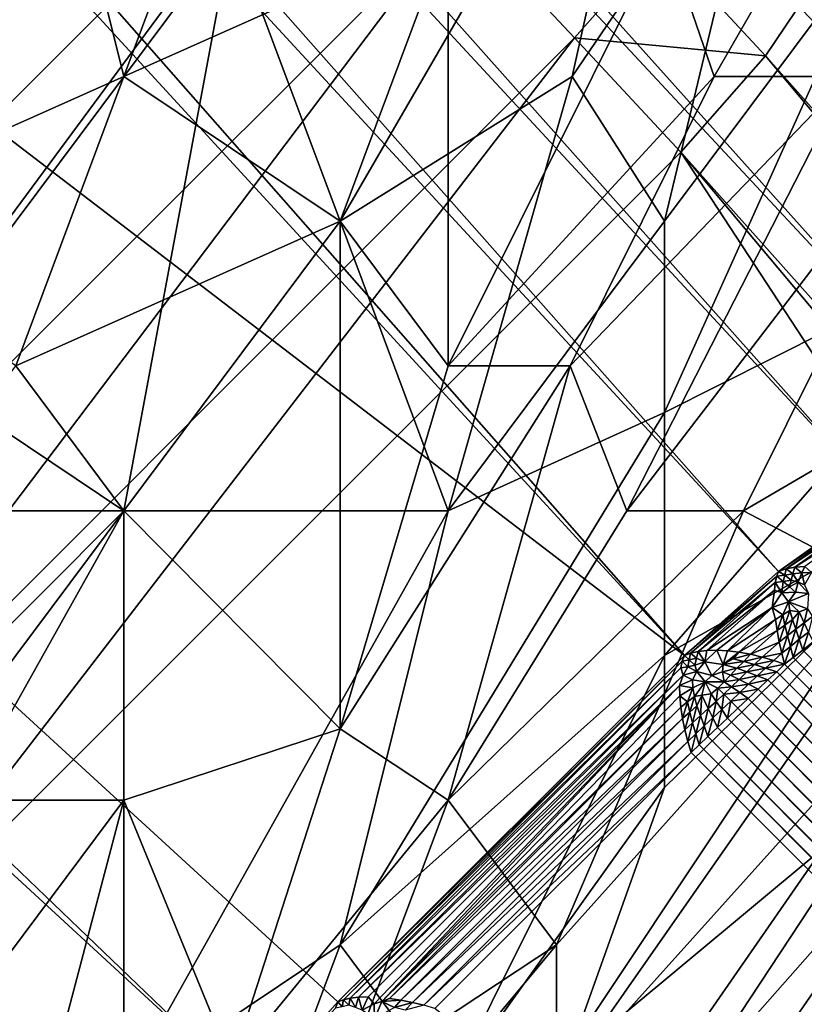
# Model space of a CAD drawing. Extents: x -0.3 to 0.3, y -0.266 to 0.266.
# Tile 241 of 256: x 0.196 to 0.205, y -0.226 to -0.214. Entities that reach past the tile are written whole.
import ezdxf

# ---------------------------------------------------------------- set-up
doc = ezdxf.new("R2010")
doc.units = 0

msp = doc.modelspace()

# ---------------------------------------------------------------- linework, layer by layer
for points in [[(0.213502, -0.217877, 0.004695), (0.166832, -0.168226, 0.503501), (0.168214, -0.168066, 0.504099)], [(0.214927, -0.218055, 0.006), (0.168214, -0.168066, 0.504099), (0.16957, -0.168016, 0.504735)], [(0.213502, -0.217877, 0.004695), (0.168214, -0.168066, 0.504099), (0.214927, -0.218055, 0.006)], [(0.214927, -0.218055, 0.006), (0.16957, -0.168016, 0.504735), (0.216289, -0.21842, 0.007408)], [(0.216289, -0.21842, 0.007408), (0.16957, -0.168016, 0.504735), (0.17089, -0.168103, 0.505409)], [(0.216289, -0.21842, 0.007408), (0.17089, -0.168103, 0.505409), (0.217565, -0.218967, 0.008894)], [(0.217565, -0.218967, 0.008894), (0.17089, -0.168103, 0.505409), (0.172145, -0.168362, 0.50612)], [(0.21204, -0.217891, 0.003515), (0.165454, -0.168477, 0.502951), (0.166832, -0.168226, 0.503501)], [(0.21204, -0.217891, 0.003515), (0.166832, -0.168226, 0.503501), (0.213502, -0.217877, 0.004695)], [(0.217565, -0.218967, 0.008894), (0.172145, -0.168362, 0.50612), (0.218735, -0.219687, 0.010433)], [(0.218735, -0.219687, 0.010433), (0.172145, -0.168362, 0.50612), (0.173286, -0.168987, 0.506917)], [(0.210565, -0.218096, 0.00248), (0.164143, -0.168818, 0.502475), (0.165454, -0.168477, 0.502951)], [(0.210565, -0.218096, 0.00248), (0.165454, -0.168477, 0.502951), (0.21204, -0.217891, 0.003515)], [(0.209523, -0.218315, 0.002352), (0.162965, -0.169318, 0.50212), (0.164143, -0.168818, 0.502475)], [(0.209523, -0.218315, 0.002352), (0.164143, -0.168818, 0.502475), (0.210565, -0.218096, 0.00248)], [(0.218735, -0.219687, 0.010433), (0.173286, -0.168987, 0.506917), (0.219776, -0.220568, 0.012)], [(0.203817, -0.198654, 0.575792), (0.219776, -0.220568, 0.012), (0.173286, -0.168987, 0.506917)], [(0.207522, -0.21902, 0.001701), (0.161897, -0.170006, 0.501883), (0.162965, -0.169318, 0.50212)], [(0.207522, -0.21902, 0.001701), (0.162965, -0.169318, 0.50212), (0.209523, -0.218315, 0.002352)], [(0.206183, -0.219763, 0.00119), (0.160848, -0.170803, 0.501717), (0.161897, -0.170006, 0.501883)], [(0.206183, -0.219763, 0.00119), (0.161897, -0.170006, 0.501883), (0.207522, -0.21902, 0.001701)], [(0.204934, -0.220653, 0.000882), (0.159804, -0.171691, 0.501618), (0.160848, -0.170803, 0.501717)], [(0.204934, -0.220653, 0.000882), (0.160848, -0.170803, 0.501717), (0.206183, -0.219763, 0.00119)], [(0.203784, -0.22168, 0.000778), (0.158778, -0.172636, 0.501583), (0.159804, -0.171691, 0.501618)], [(0.203784, -0.22168, 0.000778), (0.159804, -0.171691, 0.501618), (0.204934, -0.220653, 0.000882)], [(0.203784, -0.22168, 0.000778), (0.150155, -0.180622, 0.501429), (0.158778, -0.172636, 0.501583)], [(0.198523, -0.227063, 0.000882), (0.149184, -0.181615, 0.501468), (0.150155, -0.180622, 0.501429)], [(0.203784, -0.22168, 0.000778), (0.19955, -0.225913, 0.000778), (0.150155, -0.180622, 0.501429)], [(0.198523, -0.227063, 0.000882), (0.150155, -0.180622, 0.501429), (0.19955, -0.225913, 0.000778)], [(0.197633, -0.228312, 0.00119), (0.148301, -0.182669, 0.501586), (0.149184, -0.181615, 0.501468)], [(0.197633, -0.228312, 0.00119), (0.149184, -0.181615, 0.501468), (0.198523, -0.227063, 0.000882)], [(0.19689, -0.229651, 0.001701), (0.147449, -0.18381, 0.501767), (0.148301, -0.182669, 0.501586)], [(0.19689, -0.229651, 0.001701), (0.148301, -0.182669, 0.501586), (0.197633, -0.228312, 0.00119)], [(0.196186, -0.231652, 0.002352), (0.14664, -0.185, 0.502002), (0.147449, -0.18381, 0.501767)], [(0.196186, -0.231652, 0.002352), (0.147449, -0.18381, 0.501767), (0.19689, -0.229651, 0.001701)], [(0.195966, -0.232695, 0.00248), (0.14592, -0.186237, 0.502302), (0.14664, -0.185, 0.502002)], [(0.195966, -0.232695, 0.00248), (0.14664, -0.185, 0.502002), (0.196186, -0.231652, 0.002352)], [(0.195762, -0.23417, 0.003515), (0.145346, -0.187562, 0.502694), (0.14592, -0.186237, 0.502302)], [(0.195762, -0.23417, 0.003515), (0.14592, -0.186237, 0.502302), (0.195966, -0.232695, 0.00248)], [(0.195748, -0.235632, 0.004695), (0.144935, -0.188954, 0.503174), (0.145346, -0.187562, 0.502694)], [(0.195748, -0.235632, 0.004695), (0.145346, -0.187562, 0.502694), (0.195762, -0.23417, 0.003515)], [(0.195925, -0.237056, 0.006), (0.14475, -0.190373, 0.503751), (0.144935, -0.188954, 0.503174)], [(0.195925, -0.237056, 0.006), (0.144935, -0.188954, 0.503174), (0.195748, -0.235632, 0.004695)], [(0.19629, -0.238418, 0.007408), (0.144854, -0.191765, 0.504428), (0.14475, -0.190373, 0.503751)], [(0.19629, -0.238418, 0.007408), (0.14475, -0.190373, 0.503751), (0.195925, -0.237056, 0.006)], [(0.196838, -0.239695, 0.008894), (0.145213, -0.193091, 0.505181), (0.144854, -0.191765, 0.504428)], [(0.196838, -0.239695, 0.008894), (0.144854, -0.191765, 0.504428), (0.19629, -0.238418, 0.007408)], [(0.197558, -0.240864, 0.010433), (0.145862, -0.194323, 0.50601), (0.145213, -0.193091, 0.505181)], [(0.197558, -0.240864, 0.010433), (0.145213, -0.193091, 0.505181), (0.196838, -0.239695, 0.008894)], [(0.198438, -0.241906, 0.012), (0.146752, -0.195429, 0.506885), (0.145862, -0.194323, 0.50601)], [(0.198438, -0.241906, 0.012), (0.145862, -0.194323, 0.50601), (0.197558, -0.240864, 0.010433)], [(0.146752, -0.195429, 0.506885), (0.198438, -0.241906, 0.012), (0.21361, -0.257078, 0.012)], [(0.146752, -0.195429, 0.506885), (0.21361, -0.257078, 0.012), (0.175262, -0.224776, 0.584312)], [(0.204842, -0.199822, 0.576015), (0.234948, -0.23574, 0.012), (0.203817, -0.198654, 0.575792)], [(0.203817, -0.198654, 0.575792), (0.234948, -0.23574, 0.012), (0.219776, -0.220568, 0.012)], [(0.205704, -0.201114, 0.576234), (0.236072, -0.237025, 0.010433), (0.204842, -0.199822, 0.576015)], [(0.204842, -0.199822, 0.576015), (0.236072, -0.237025, 0.010433), (0.234948, -0.23574, 0.012)], [(0.194078, -0.205328, 0.628878), (0.185209, -0.218138, 0.621122), (0.196008, -0.207339, 0.621122)], [(0.196008, -0.207339, 0.621122), (0.185209, -0.218138, 0.621122), (0.187096, -0.219939, 0.613049)], [(0.196008, -0.207339, 0.621122), (0.187096, -0.219939, 0.613049), (0.197809, -0.209225, 0.613049)], [(0.197809, -0.209225, 0.613049), (0.187096, -0.219939, 0.613049), (0.188857, -0.221611, 0.604658)], [(0.197809, -0.209225, 0.613049), (0.188857, -0.221611, 0.604658), (0.199482, -0.210986, 0.604658)], [(0.192969, -0.216371, 0.714223), (0.195612, -0.209295, 0.713962), (0.196933, -0.214602, 0.715198)], [(0.196933, -0.214602, 0.715198), (0.195612, -0.209295, 0.713962), (0.198255, -0.211064, 0.715051)], [(0.199576, -0.216371, 0.766393), (0.20354, -0.209536, 0.766906), (0.198255, -0.212833, 0.768479)], [(0.202413, -0.214602, 0.765461), (0.20354, -0.209536, 0.766906), (0.199576, -0.216371, 0.766393)], [(0.202413, -0.214602, 0.765461), (0.204812, -0.211064, 0.765461), (0.20354, -0.209536, 0.766906)], [(0.199482, -0.210986, 0.604658), (0.188857, -0.221611, 0.604658), (0.190492, -0.223155, 0.595951)], [(0.199482, -0.210986, 0.604658), (0.190492, -0.223155, 0.595951), (0.201025, -0.212622, 0.595951)], [(0.200898, -0.212833, 0.716602), (0.196933, -0.214602, 0.715198), (0.198255, -0.211064, 0.715051)], [(0.202413, -0.214602, 0.765461), (0.20354, -0.216371, 0.763823), (0.204812, -0.211064, 0.765461)], [(0.20354, -0.216371, 0.763823), (0.206183, -0.212833, 0.763614), (0.204812, -0.211064, 0.765461)], [(0.204146, -0.214602, 0.719208), (0.20354, -0.212833, 0.71817), (0.206183, -0.211064, 0.719642)], [(0.206183, -0.211064, 0.719642), (0.20579, -0.214602, 0.720654), (0.204146, -0.214602, 0.719208)], [(0.201025, -0.212622, 0.595951), (0.190492, -0.223155, 0.595951), (0.192002, -0.22457, 0.586927)], [(0.201025, -0.212622, 0.595951), (0.192002, -0.22457, 0.586927), (0.20244, -0.214132, 0.586927)], [(0.201025, -0.212622, 0.595951), (0.20244, -0.214132, 0.586927), (0.203479, -0.212955, 0.586895)], [(0.198255, -0.212833, 0.768479), (0.195612, -0.212833, 0.769616), (0.194291, -0.21814, 0.768271)], [(0.194291, -0.21814, 0.768271), (0.196933, -0.219909, 0.766289), (0.198255, -0.212833, 0.768479)], [(0.199576, -0.216371, 0.716799), (0.196933, -0.214602, 0.715198), (0.200898, -0.212833, 0.716602)], [(0.196933, -0.219909, 0.766289), (0.199576, -0.216371, 0.766393), (0.198255, -0.212833, 0.768479)], [(0.199576, -0.216371, 0.716799), (0.200898, -0.212833, 0.716602), (0.200898, -0.21814, 0.718124)], [(0.200898, -0.21814, 0.718124), (0.200898, -0.212833, 0.716602), (0.20354, -0.212833, 0.71817)], [(0.20354, -0.212833, 0.71817), (0.204146, -0.214602, 0.719208), (0.200898, -0.21814, 0.718124)], [(0.20354, -0.218709, 0.76257), (0.208184, -0.216371, 0.759679), (0.206183, -0.212833, 0.763614)], [(0.20354, -0.216371, 0.763823), (0.20354, -0.218709, 0.76257), (0.206183, -0.212833, 0.763614)], [(0.20244, -0.214132, 0.586927), (0.204774, -0.214349, 0.577485), (0.203479, -0.212955, 0.586895)], [(0.203479, -0.212955, 0.586895), (0.204774, -0.214349, 0.577485), (0.205648, -0.213046, 0.577442)], [(0.204774, -0.214349, 0.577485), (0.237407, -0.251041, 0.001196), (0.205648, -0.213046, 0.577442)], [(0.20244, -0.214132, 0.586927), (0.192002, -0.22457, 0.586927), (0.193398, -0.225868, 0.5775)], [(0.20244, -0.214132, 0.586927), (0.193398, -0.225868, 0.5775), (0.203738, -0.215528, 0.5775)], [(0.20244, -0.214132, 0.586927), (0.203738, -0.215528, 0.5775), (0.204774, -0.214349, 0.577485)], [(0.203738, -0.215528, 0.5775), (0.236572, -0.252322, 0.000887), (0.204774, -0.214349, 0.577485)], [(0.204774, -0.214349, 0.577485), (0.236572, -0.252322, 0.000887), (0.237407, -0.251041, 0.001196)], [(0.196933, -0.214602, 0.715198), (0.195612, -0.21814, 0.715464), (0.192969, -0.216371, 0.714223)], [(0.195612, -0.21814, 0.715464), (0.196933, -0.214602, 0.715198), (0.199576, -0.216371, 0.716799)], [(0.199576, -0.216371, 0.766393), (0.200898, -0.219909, 0.763855), (0.202413, -0.214602, 0.765461)], [(0.200898, -0.219909, 0.763855), (0.20354, -0.216371, 0.763823), (0.202413, -0.214602, 0.765461)], [(0.204146, -0.214602, 0.719208), (0.202387, -0.21814, 0.719208), (0.200898, -0.21814, 0.718124)], [(0.204146, -0.214602, 0.719208), (0.20579, -0.214602, 0.720654), (0.202387, -0.21814, 0.719208)], [(0.20579, -0.214602, 0.720654), (0.203077, -0.219909, 0.720654), (0.202387, -0.21814, 0.719208)], [(0.203077, -0.219909, 0.720654), (0.20579, -0.214602, 0.720654), (0.207149, -0.214602, 0.722099)], [(0.203077, -0.219909, 0.720654), (0.207149, -0.214602, 0.722099), (0.204503, -0.219909, 0.722099)], [(0.204503, -0.219909, 0.722099), (0.207149, -0.214602, 0.722099), (0.206183, -0.218927, 0.723545)], [(0.203738, -0.215528, 0.5775), (0.193398, -0.225868, 0.5775), (0.231346, -0.257701, 0.000783)], [(0.203738, -0.215528, 0.5775), (0.235572, -0.253477, 0.000783), (0.236572, -0.252322, 0.000887)], [(0.203738, -0.215528, 0.5775), (0.231346, -0.257701, 0.000783), (0.235572, -0.253477, 0.000783)], [(0.199576, -0.216371, 0.716799), (0.196933, -0.219909, 0.716525), (0.195612, -0.21814, 0.715464)], [(0.199576, -0.216371, 0.716799), (0.199576, -0.222575, 0.719208), (0.196933, -0.219909, 0.716525)], [(0.196933, -0.219909, 0.766289), (0.200898, -0.219909, 0.763855), (0.199576, -0.216371, 0.766393)], [(0.200898, -0.21814, 0.718124), (0.199576, -0.222575, 0.719208), (0.199576, -0.216371, 0.716799)], [(0.200898, -0.219909, 0.763855), (0.20354, -0.218709, 0.76257), (0.20354, -0.216371, 0.763823)], [(0.20354, -0.221678, 0.76079), (0.208184, -0.216371, 0.759679), (0.20354, -0.218709, 0.76257)], [(0.207505, -0.219423, 0.758234), (0.208184, -0.216371, 0.759679), (0.20354, -0.221678, 0.76079)], [(0.191648, -0.225216, 0.766492), (0.196933, -0.219909, 0.766289), (0.194291, -0.21814, 0.768271)], [(0.194291, -0.219909, 0.715388), (0.195612, -0.21814, 0.715464), (0.196933, -0.219909, 0.716525)], [(0.200898, -0.21814, 0.718124), (0.202387, -0.21814, 0.719208), (0.199576, -0.222575, 0.719208)], [(0.202387, -0.21814, 0.719208), (0.200898, -0.223447, 0.720771), (0.199576, -0.222575, 0.719208)], [(0.202387, -0.21814, 0.719208), (0.203077, -0.219909, 0.720654), (0.200898, -0.223447, 0.720771)], [(0.20354, -0.218709, 0.76257), (0.200898, -0.219909, 0.763855), (0.199576, -0.225216, 0.761855)], [(0.199576, -0.225216, 0.761855), (0.20354, -0.221678, 0.76079), (0.20354, -0.218709, 0.76257)], [(0.206183, -0.218927, 0.723545), (0.206183, -0.220789, 0.72499), (0.204503, -0.219909, 0.722099)], [(0.202219, -0.226985, 0.758246), (0.207505, -0.221103, 0.756789), (0.207505, -0.219423, 0.758234)], [(0.20354, -0.22329, 0.759679), (0.202219, -0.226985, 0.758246), (0.207505, -0.219423, 0.758234)], [(0.20354, -0.22329, 0.759679), (0.207505, -0.219423, 0.758234), (0.20354, -0.221678, 0.76079)], [(0.206168, -0.219808, 0.001058), (0.204934, -0.220653, 0.000882), (0.206183, -0.219763, 0.00119)], [(0.206168, -0.219808, 0.001058), (0.205024, -0.220621, 0.000777), (0.204934, -0.220653, 0.000882)], [(0.206157, -0.21987, 0.000927), (0.205024, -0.220621, 0.000777), (0.206168, -0.219808, 0.001058)], [(0.192969, -0.226985, 0.765022), (0.196933, -0.219909, 0.766289), (0.191648, -0.225216, 0.766492)], [(0.192969, -0.226985, 0.765022), (0.196933, -0.226985, 0.762702), (0.196933, -0.219909, 0.766289)], [(0.196933, -0.219909, 0.716525), (0.196933, -0.223447, 0.717901), (0.194291, -0.223447, 0.716547)], [(0.194291, -0.223447, 0.716547), (0.194291, -0.219909, 0.715388), (0.196933, -0.219909, 0.716525)], [(0.196933, -0.219909, 0.716525), (0.199576, -0.222575, 0.719208), (0.196933, -0.223447, 0.717901)], [(0.196933, -0.226985, 0.762702), (0.200898, -0.219909, 0.763855), (0.196933, -0.219909, 0.766289)], [(0.196933, -0.226985, 0.762702), (0.199576, -0.225216, 0.761855), (0.200898, -0.219909, 0.763855)], [(0.200898, -0.223447, 0.720771), (0.203077, -0.219909, 0.720654), (0.204503, -0.219909, 0.722099)], [(0.202219, -0.225216, 0.723532), (0.200898, -0.223447, 0.720771), (0.204503, -0.219909, 0.722099)], [(0.202219, -0.225216, 0.723532), (0.204503, -0.219909, 0.722099), (0.206183, -0.220789, 0.72499)], [(0.206157, -0.21987, 0.000927), (0.205131, -0.2206, 0.000675), (0.205024, -0.220621, 0.000777)], [(0.206152, -0.219952, 0.000799), (0.205131, -0.2206, 0.000675), (0.206157, -0.21987, 0.000927)], [(0.206152, -0.219952, 0.000799), (0.205253, -0.22059, 0.000579), (0.205131, -0.2206, 0.000675)], [(0.20491, -0.22071, 0.000757), (0.203784, -0.22168, 0.000778), (0.204934, -0.220653, 0.000882)], [(0.204934, -0.220653, 0.000882), (0.205008, -0.220696, 0.000672), (0.20491, -0.22071, 0.000757)], [(0.204934, -0.220653, 0.000882), (0.205024, -0.220621, 0.000777), (0.205008, -0.220696, 0.000672)], [(0.205024, -0.220621, 0.000777), (0.205109, -0.220679, 0.000589), (0.205008, -0.220696, 0.000672)], [(0.205024, -0.220621, 0.000777), (0.205131, -0.2206, 0.000675), (0.205109, -0.220679, 0.000589)], [(0.205131, -0.2206, 0.000675), (0.205218, -0.220667, 0.00051), (0.205109, -0.220679, 0.000589)], [(0.205109, -0.220679, 0.000589), (0.205218, -0.220667, 0.00051), (0.205172, -0.220783, 0.000411)], [(0.205131, -0.2206, 0.000675), (0.205253, -0.22059, 0.000579), (0.205218, -0.220667, 0.00051)], [(0.205218, -0.220667, 0.00051), (0.205251, -0.220814, 0.00034), (0.205172, -0.220783, 0.000411)], [(0.205253, -0.22059, 0.000579), (0.205337, -0.220666, 0.00044), (0.205218, -0.220667, 0.00051)], [(0.205218, -0.220667, 0.00051), (0.205337, -0.220666, 0.00044), (0.205251, -0.220814, 0.00034)], [(0.206183, -0.220789, 0.72499), (0.206183, -0.223447, 0.727751), (0.202219, -0.226748, 0.72499)], [(0.202219, -0.225216, 0.723532), (0.206183, -0.220789, 0.72499), (0.202219, -0.226748, 0.72499)], [(0.20491, -0.22071, 0.000757), (0.203858, -0.221651, 0.000661), (0.203784, -0.22168, 0.000778)], [(0.204893, -0.220786, 0.000633), (0.203858, -0.221651, 0.000661), (0.20491, -0.22071, 0.000757)], [(0.204893, -0.220786, 0.000633), (0.203949, -0.22163, 0.000548), (0.203858, -0.221651, 0.000661)], [(0.204883, -0.22088, 0.000515), (0.203949, -0.22163, 0.000548), (0.204893, -0.220786, 0.000633)], [(0.204893, -0.220786, 0.000633), (0.204972, -0.220911, 0.000423), (0.204883, -0.22088, 0.000515)], [(0.20491, -0.22071, 0.000757), (0.20499, -0.220775, 0.000569), (0.204893, -0.220786, 0.000633)], [(0.204893, -0.220786, 0.000633), (0.20499, -0.220775, 0.000569), (0.204972, -0.220911, 0.000423)], [(0.20491, -0.22071, 0.000757), (0.205008, -0.220696, 0.000672), (0.20499, -0.220775, 0.000569)], [(0.20499, -0.220775, 0.000569), (0.205066, -0.220841, 0.000423), (0.204972, -0.220911, 0.000423)], [(0.205008, -0.220696, 0.000672), (0.205086, -0.220758, 0.000504), (0.20499, -0.220775, 0.000569)], [(0.20499, -0.220775, 0.000569), (0.205086, -0.220758, 0.000504), (0.205066, -0.220841, 0.000423)], [(0.205008, -0.220696, 0.000672), (0.205109, -0.220679, 0.000589), (0.205086, -0.220758, 0.000504)], [(0.205086, -0.220758, 0.000504), (0.205172, -0.220783, 0.000411), (0.205066, -0.220841, 0.000423)], [(0.205066, -0.220841, 0.000423), (0.205172, -0.220783, 0.000411), (0.205139, -0.220903, 0.000321)], [(0.205109, -0.220679, 0.000589), (0.205172, -0.220783, 0.000411), (0.205086, -0.220758, 0.000504)], [(0.205172, -0.220783, 0.000411), (0.205299, -0.220922, 0.000261), (0.205139, -0.220903, 0.000321)], [(0.205172, -0.220783, 0.000411), (0.205251, -0.220814, 0.00034), (0.205299, -0.220922, 0.000261)], [(0.204883, -0.22088, 0.000515), (0.204057, -0.221618, 0.00044), (0.203949, -0.22163, 0.000548)], [(0.204855, -0.221093, 0.000338), (0.204057, -0.221618, 0.00044), (0.204883, -0.22088, 0.000515)], [(0.204883, -0.22088, 0.000515), (0.204972, -0.220911, 0.000423), (0.204855, -0.221093, 0.000338)], [(0.204972, -0.220911, 0.000423), (0.205053, -0.221023, 0.00028), (0.204855, -0.221093, 0.000338)], [(0.205066, -0.220841, 0.000423), (0.205139, -0.220903, 0.000321), (0.204972, -0.220911, 0.000423)], [(0.204972, -0.220911, 0.000423), (0.205139, -0.220903, 0.000321), (0.205053, -0.221023, 0.00028)], [(0.205139, -0.220903, 0.000321), (0.205299, -0.220922, 0.000261), (0.205053, -0.221023, 0.00028)], [(0.204983, -0.221182, 0.000222), (0.204855, -0.221093, 0.000338), (0.205053, -0.221023, 0.00028)], [(0.204983, -0.221182, 0.000222), (0.205053, -0.221023, 0.00028), (0.20507, -0.221127, 0.000223)], [(0.205053, -0.221023, 0.00028), (0.205299, -0.220922, 0.000261), (0.205285, -0.22111, 0.000192)], [(0.205185, -0.221146, 0.000196), (0.20507, -0.221127, 0.000223), (0.205053, -0.221023, 0.00028)], [(0.205053, -0.221023, 0.00028), (0.205285, -0.22111, 0.000192), (0.205185, -0.221146, 0.000196)], [(0.203428, -0.226985, 0.756789), (0.207505, -0.221103, 0.756789), (0.202219, -0.226985, 0.758246)], [(0.203428, -0.226985, 0.756789), (0.206084, -0.226985, 0.752452), (0.207505, -0.221103, 0.756789)], [(0.204855, -0.221093, 0.000338), (0.204179, -0.221615, 0.000342), (0.204057, -0.221618, 0.00044)], [(0.204855, -0.221093, 0.000338), (0.20431, -0.221622, 0.000255), (0.204179, -0.221615, 0.000342)], [(0.204896, -0.221239, 0.000222), (0.20431, -0.221622, 0.000255), (0.204855, -0.221093, 0.000338)], [(0.204896, -0.221239, 0.000222), (0.204855, -0.221093, 0.000338), (0.204983, -0.221182, 0.000222)], [(0.205008, -0.221306, 0.000164), (0.204983, -0.221182, 0.000222), (0.20507, -0.221127, 0.000223)], [(0.205008, -0.221306, 0.000164), (0.20507, -0.221127, 0.000223), (0.205101, -0.221238, 0.000175)], [(0.205101, -0.221238, 0.000175), (0.20507, -0.221127, 0.000223), (0.205185, -0.221146, 0.000196)], [(0.205142, -0.221356, 0.000137), (0.205101, -0.221238, 0.000175), (0.205185, -0.221146, 0.000196)], [(0.205142, -0.221356, 0.000137), (0.205185, -0.221146, 0.000196), (0.205244, -0.221278, 0.00015)], [(0.205244, -0.221278, 0.00015), (0.205185, -0.221146, 0.000196), (0.205285, -0.22111, 0.000192)], [(0.205244, -0.221278, 0.00015), (0.205285, -0.22111, 0.000192), (0.205346, -0.2212, 0.000163)], [(0.204896, -0.221239, 0.000222), (0.204449, -0.221639, 0.000182), (0.20431, -0.221622, 0.000255)], [(0.204915, -0.221375, 0.000152), (0.204449, -0.221639, 0.000182), (0.204896, -0.221239, 0.000222)], [(0.204915, -0.221375, 0.000152), (0.204896, -0.221239, 0.000222), (0.204983, -0.221182, 0.000222)], [(0.204915, -0.221375, 0.000152), (0.204983, -0.221182, 0.000222), (0.205008, -0.221306, 0.000164)], [(0.20504, -0.221435, 0.000119), (0.205008, -0.221306, 0.000164), (0.205101, -0.221238, 0.000175)], [(0.20504, -0.221435, 0.000119), (0.205101, -0.221238, 0.000175), (0.205142, -0.221356, 0.000137)], [(0.205186, -0.221481, 0.000105), (0.205142, -0.221356, 0.000137), (0.205244, -0.221278, 0.00015)], [(0.205186, -0.221481, 0.000105), (0.205244, -0.221278, 0.00015), (0.205299, -0.221392, 0.000121)], [(0.205299, -0.221392, 0.000121), (0.205244, -0.221278, 0.00015), (0.205346, -0.2212, 0.000163)], [(0.204915, -0.221375, 0.000152), (0.204591, -0.221664, 0.000123), (0.204449, -0.221639, 0.000182)], [(0.20494, -0.221514, 0.0001), (0.204591, -0.221664, 0.000123), (0.204915, -0.221375, 0.000152)], [(0.20494, -0.221514, 0.0001), (0.204915, -0.221375, 0.000152), (0.205008, -0.221306, 0.000164)], [(0.20494, -0.221514, 0.0001), (0.205008, -0.221306, 0.000164), (0.20504, -0.221435, 0.000119)], [(0.205077, -0.221567, 0.000087), (0.20504, -0.221435, 0.000119), (0.205142, -0.221356, 0.000137)], [(0.205077, -0.221567, 0.000087), (0.205142, -0.221356, 0.000137), (0.205186, -0.221481, 0.000105)], [(0.205228, -0.221612, 0.000075), (0.205186, -0.221481, 0.000105), (0.205299, -0.221392, 0.000121)], [(0.205228, -0.221612, 0.000075), (0.205299, -0.221392, 0.000121), (0.205354, -0.221512, 0.000091)], [(0.20494, -0.221514, 0.0001), (0.204734, -0.221697, 0.000081), (0.204591, -0.221664, 0.000123)], [(0.204971, -0.221652, 0.000066), (0.204734, -0.221697, 0.000081), (0.20494, -0.221514, 0.0001)], [(0.204971, -0.221652, 0.000066), (0.20494, -0.221514, 0.0001), (0.20504, -0.221435, 0.000119)], [(0.204971, -0.221652, 0.000066), (0.20504, -0.221435, 0.000119), (0.205077, -0.221567, 0.000087)], [(0.205111, -0.221704, 0.000061), (0.205077, -0.221567, 0.000087), (0.205186, -0.221481, 0.000105)], [(0.205111, -0.221704, 0.000061), (0.205186, -0.221481, 0.000105), (0.205228, -0.221612, 0.000075)], [(0.205354, -0.221512, 0.000091), (0.235754, -0.252138, 0.000075), (0.205228, -0.221612, 0.000075)], [(0.203858, -0.221651, 0.000661), (0.203949, -0.22163, 0.000548), (0.20393, -0.221713, 0.000469)], [(0.203949, -0.22163, 0.000548), (0.204032, -0.221757, 0.000319), (0.20393, -0.221713, 0.000469)], [(0.203949, -0.22163, 0.000548), (0.204057, -0.221618, 0.00044), (0.204032, -0.221757, 0.000319)], [(0.204057, -0.221618, 0.00044), (0.204179, -0.221615, 0.000342), (0.204032, -0.221757, 0.000319)], [(0.204179, -0.221615, 0.000342), (0.204255, -0.221788, 0.000177), (0.204032, -0.221757, 0.000319)], [(0.204179, -0.221615, 0.000342), (0.20431, -0.221622, 0.000255), (0.204255, -0.221788, 0.000177)], [(0.204449, -0.221639, 0.000182), (0.204255, -0.221788, 0.000177), (0.20431, -0.221622, 0.000255)], [(0.204449, -0.221639, 0.000182), (0.204378, -0.22172, 0.00017), (0.204255, -0.221788, 0.000177)], [(0.204591, -0.221664, 0.000123), (0.204378, -0.22172, 0.00017), (0.204449, -0.221639, 0.000182)], [(0.205006, -0.221786, 0.000051), (0.204971, -0.221652, 0.000066), (0.205077, -0.221567, 0.000087)], [(0.205006, -0.221786, 0.000051), (0.205077, -0.221567, 0.000087), (0.205111, -0.221704, 0.000061)], [(0.205228, -0.221612, 0.000075), (0.235665, -0.252258, 0.000061), (0.205111, -0.221704, 0.000061)], [(0.205228, -0.221612, 0.000075), (0.235754, -0.252138, 0.000075), (0.235665, -0.252258, 0.000061)], [(0.19955, -0.225913, 0.000778), (0.203784, -0.22168, 0.000778), (0.203757, -0.221746, 0.000657)], [(0.19955, -0.225913, 0.000778), (0.203757, -0.221746, 0.000657), (0.199616, -0.225886, 0.000657)], [(0.200898, -0.226985, 0.759569), (0.20354, -0.221678, 0.76079), (0.199576, -0.225216, 0.761855)], [(0.199616, -0.225886, 0.000657), (0.203757, -0.221746, 0.000657), (0.203737, -0.22183, 0.000538)], [(0.200898, -0.226985, 0.759569), (0.20354, -0.22329, 0.759679), (0.20354, -0.221678, 0.76079)], [(0.203757, -0.221746, 0.000657), (0.203824, -0.221817, 0.000465), (0.203737, -0.22183, 0.000538)], [(0.203784, -0.22168, 0.000778), (0.203842, -0.221732, 0.000562), (0.203757, -0.221746, 0.000657)], [(0.203757, -0.221746, 0.000657), (0.203842, -0.221732, 0.000562), (0.203824, -0.221817, 0.000465)], [(0.203784, -0.22168, 0.000778), (0.203858, -0.221651, 0.000661), (0.203842, -0.221732, 0.000562)], [(0.203842, -0.221732, 0.000562), (0.203911, -0.221797, 0.000391), (0.203824, -0.221817, 0.000465)], [(0.203858, -0.221651, 0.000661), (0.20393, -0.221713, 0.000469), (0.203842, -0.221732, 0.000562)], [(0.203842, -0.221732, 0.000562), (0.20393, -0.221713, 0.000469), (0.203911, -0.221797, 0.000391)], [(0.20393, -0.221713, 0.000469), (0.204032, -0.221757, 0.000319), (0.203911, -0.221797, 0.000391)], [(0.203911, -0.221797, 0.000391), (0.204032, -0.221757, 0.000319), (0.203935, -0.221873, 0.000291)], [(0.204032, -0.221757, 0.000319), (0.204117, -0.221922, 0.000153), (0.203935, -0.221873, 0.000291)], [(0.204032, -0.221757, 0.000319), (0.204255, -0.221788, 0.000177), (0.204117, -0.221922, 0.000153)], [(0.204507, -0.221751, 0.000123), (0.204255, -0.221788, 0.000177), (0.204378, -0.22172, 0.00017)], [(0.204507, -0.221751, 0.000123), (0.204424, -0.221835, 0.000115), (0.204255, -0.221788, 0.000177)], [(0.204591, -0.221664, 0.000123), (0.204507, -0.221751, 0.000123), (0.204378, -0.22172, 0.00017)], [(0.204639, -0.22179, 0.000087), (0.204424, -0.221835, 0.000115), (0.204507, -0.221751, 0.000123)], [(0.204734, -0.221697, 0.000081), (0.204507, -0.221751, 0.000123), (0.204591, -0.221664, 0.000123)], [(0.204734, -0.221697, 0.000081), (0.204639, -0.22179, 0.000087), (0.204507, -0.221751, 0.000123)], [(0.204873, -0.221739, 0.000058), (0.204639, -0.22179, 0.000087), (0.204734, -0.221697, 0.000081)], [(0.204873, -0.221739, 0.000058), (0.204773, -0.221833, 0.000062), (0.204639, -0.22179, 0.000087)], [(0.204971, -0.221652, 0.000066), (0.204873, -0.221739, 0.000058), (0.204734, -0.221697, 0.000081)], [(0.205006, -0.221786, 0.000051), (0.204773, -0.221833, 0.000062), (0.204873, -0.221739, 0.000058)], [(0.205006, -0.221786, 0.000051), (0.204873, -0.221739, 0.000058), (0.204971, -0.221652, 0.000066)], [(0.205111, -0.221704, 0.000061), (0.235586, -0.252365, 0.000051), (0.205006, -0.221786, 0.000051)], [(0.205111, -0.221704, 0.000061), (0.235665, -0.252258, 0.000061), (0.235586, -0.252365, 0.000051)], [(0.199616, -0.225886, 0.000657), (0.203737, -0.22183, 0.000538), (0.1997, -0.225866, 0.000538)], [(0.1997, -0.225866, 0.000538), (0.203737, -0.22183, 0.000538), (0.203767, -0.22192, 0.000398)], [(0.203737, -0.22183, 0.000538), (0.203824, -0.221817, 0.000465), (0.203767, -0.22192, 0.000398)], [(0.203824, -0.221817, 0.000465), (0.203935, -0.221873, 0.000291), (0.203767, -0.22192, 0.000398)], [(0.203767, -0.22192, 0.000398), (0.203935, -0.221873, 0.000291), (0.203883, -0.221976, 0.000248)], [(0.203824, -0.221817, 0.000465), (0.203911, -0.221797, 0.000391), (0.203935, -0.221873, 0.000291)], [(0.203935, -0.221873, 0.000291), (0.204036, -0.221999, 0.000149), (0.203883, -0.221976, 0.000248)], [(0.203935, -0.221873, 0.000291), (0.204117, -0.221922, 0.000153), (0.204036, -0.221999, 0.000149)], [(0.204255, -0.221788, 0.000177), (0.204247, -0.221877, 0.000137), (0.204117, -0.221922, 0.000153)], [(0.204247, -0.221877, 0.000137), (0.204268, -0.221999, 0.000095), (0.204117, -0.221922, 0.000153)], [(0.204424, -0.221835, 0.000115), (0.204247, -0.221877, 0.000137), (0.204255, -0.221788, 0.000177)], [(0.204424, -0.221835, 0.000115), (0.204345, -0.221918, 0.000104), (0.204247, -0.221877, 0.000137)], [(0.204345, -0.221918, 0.000104), (0.204268, -0.221999, 0.000095), (0.204247, -0.221877, 0.000137)], [(0.204545, -0.22188, 0.000084), (0.204345, -0.221918, 0.000104), (0.204424, -0.221835, 0.000115)], [(0.204545, -0.22188, 0.000084), (0.204452, -0.22197, 0.000076), (0.204345, -0.221918, 0.000104)], [(0.204639, -0.22179, 0.000087), (0.204545, -0.22188, 0.000084), (0.204424, -0.221835, 0.000115)], [(0.204672, -0.221929, 0.000058), (0.204452, -0.22197, 0.000076), (0.204545, -0.22188, 0.000084)], [(0.204773, -0.221833, 0.000062), (0.204545, -0.22188, 0.000084), (0.204639, -0.22179, 0.000087)], [(0.204773, -0.221833, 0.000062), (0.204672, -0.221929, 0.000058), (0.204545, -0.22188, 0.000084)], [(0.20491, -0.221877, 0.000043), (0.204672, -0.221929, 0.000058), (0.204773, -0.221833, 0.000062)], [(0.20491, -0.221877, 0.000043), (0.204802, -0.221978, 0.000036), (0.204672, -0.221929, 0.000058)], [(0.205006, -0.221786, 0.000051), (0.20491, -0.221877, 0.000043), (0.204773, -0.221833, 0.000062)], [(0.235395, -0.252571, 0.000036), (0.204802, -0.221978, 0.000036), (0.20491, -0.221877, 0.000043)], [(0.235496, -0.252462, 0.000043), (0.20491, -0.221877, 0.000043), (0.205006, -0.221786, 0.000051)], [(0.235395, -0.252571, 0.000036), (0.20491, -0.221877, 0.000043), (0.235496, -0.252462, 0.000043)], [(0.235496, -0.252462, 0.000043), (0.205006, -0.221786, 0.000051), (0.235586, -0.252365, 0.000051)], [(0.1997, -0.225866, 0.000538), (0.203767, -0.22192, 0.000398), (0.199801, -0.225854, 0.000425)], [(0.199801, -0.225854, 0.000425), (0.203767, -0.22192, 0.000398), (0.203721, -0.222047, 0.000321)], [(0.203767, -0.22192, 0.000398), (0.203883, -0.221976, 0.000248), (0.203721, -0.222047, 0.000321)], [(0.203721, -0.222047, 0.000321), (0.203883, -0.221976, 0.000248), (0.203884, -0.222075, 0.000185)], [(0.203883, -0.221976, 0.000248), (0.204036, -0.221999, 0.000149), (0.203884, -0.222075, 0.000185)], [(0.203904, -0.222181, 0.000133), (0.203884, -0.222075, 0.000185), (0.204036, -0.221999, 0.000149)], [(0.203904, -0.222181, 0.000133), (0.204036, -0.221999, 0.000149), (0.203997, -0.222163, 0.000113)], [(0.203997, -0.222163, 0.000113), (0.204036, -0.221999, 0.000149), (0.204109, -0.222149, 0.000087)], [(0.204268, -0.221999, 0.000095), (0.204036, -0.221999, 0.000149), (0.204117, -0.221922, 0.000153)], [(0.204268, -0.221999, 0.000095), (0.204191, -0.222077, 0.000088), (0.204036, -0.221999, 0.000149)], [(0.204109, -0.222149, 0.000087), (0.204036, -0.221999, 0.000149), (0.204191, -0.222077, 0.000088)], [(0.204358, -0.22206, 0.000068), (0.204191, -0.222077, 0.000088), (0.204268, -0.221999, 0.000095)], [(0.204452, -0.22197, 0.000076), (0.204268, -0.221999, 0.000095), (0.204345, -0.221918, 0.000104)], [(0.204452, -0.22197, 0.000076), (0.204358, -0.22206, 0.000068), (0.204268, -0.221999, 0.000095)], [(0.204567, -0.222028, 0.000051), (0.204358, -0.22206, 0.000068), (0.204452, -0.22197, 0.000076)], [(0.204672, -0.221929, 0.000058), (0.204567, -0.222028, 0.000051), (0.204452, -0.22197, 0.000076)], [(0.204802, -0.221978, 0.000036), (0.204567, -0.222028, 0.000051), (0.204672, -0.221929, 0.000058)], [(0.204802, -0.221978, 0.000036), (0.204685, -0.222089, 0.000028), (0.204567, -0.222028, 0.000051)], [(0.235285, -0.252689, 0.000028), (0.204685, -0.222089, 0.000028), (0.204802, -0.221978, 0.000036)], [(0.235285, -0.252689, 0.000028), (0.204802, -0.221978, 0.000036), (0.235395, -0.252571, 0.000036)], [(0.199801, -0.225854, 0.000425), (0.203721, -0.222047, 0.000321), (0.199917, -0.225851, 0.000321)], [(0.199992, -0.225935, 0.000207), (0.199917, -0.225851, 0.000321), (0.203721, -0.222047, 0.000321)], [(0.203721, -0.222047, 0.000321), (0.200085, -0.225905, 0.000177), (0.199992, -0.225935, 0.000207)], [(0.203721, -0.222047, 0.000321), (0.203725, -0.222173, 0.000228), (0.200085, -0.225905, 0.000177)], [(0.203721, -0.222047, 0.000321), (0.203884, -0.222075, 0.000185), (0.203725, -0.222173, 0.000228)], [(0.203821, -0.222243, 0.000141), (0.203725, -0.222173, 0.000228), (0.203884, -0.222075, 0.000185)], [(0.203821, -0.222243, 0.000141), (0.203884, -0.222075, 0.000185), (0.203904, -0.222181, 0.000133)], [(0.204169, -0.222239, 0.00006), (0.204109, -0.222149, 0.000087), (0.204191, -0.222077, 0.000088)], [(0.204169, -0.222239, 0.00006), (0.204191, -0.222077, 0.000088), (0.204264, -0.222151, 0.000062)], [(0.204358, -0.22206, 0.000068), (0.204264, -0.222151, 0.000062), (0.204191, -0.222077, 0.000088)], [(0.204458, -0.222131, 0.000044), (0.204264, -0.222151, 0.000062), (0.204358, -0.22206, 0.000068)], [(0.204567, -0.222028, 0.000051), (0.204458, -0.222131, 0.000044), (0.204358, -0.22206, 0.000068)], [(0.204685, -0.222089, 0.000028), (0.204458, -0.222131, 0.000044), (0.204567, -0.222028, 0.000051)], [(0.204685, -0.222089, 0.000028), (0.204562, -0.222205, 0.000021), (0.204458, -0.222131, 0.000044)], [(0.23517, -0.252813, 0.000021), (0.204562, -0.222205, 0.000021), (0.204685, -0.222089, 0.000028)], [(0.23517, -0.252813, 0.000021), (0.204685, -0.222089, 0.000028), (0.235285, -0.252689, 0.000028)], [(0.200085, -0.225905, 0.000177), (0.203725, -0.222173, 0.000228), (0.203739, -0.222308, 0.000149)], [(0.203739, -0.222308, 0.000149), (0.203725, -0.222173, 0.000228), (0.203821, -0.222243, 0.000141)], [(0.203848, -0.22237, 0.000088), (0.203821, -0.222243, 0.000141), (0.203904, -0.222181, 0.000133)], [(0.203848, -0.22237, 0.000088), (0.203904, -0.222181, 0.000133), (0.203936, -0.222294, 0.00009)], [(0.203936, -0.222294, 0.00009), (0.203904, -0.222181, 0.000133), (0.203997, -0.222163, 0.000113)], [(0.203978, -0.222413, 0.000055), (0.203936, -0.222294, 0.00009), (0.203997, -0.222163, 0.000113)], [(0.203978, -0.222413, 0.000055), (0.203997, -0.222163, 0.000113), (0.204074, -0.222326, 0.000058)], [(0.204074, -0.222326, 0.000058), (0.203997, -0.222163, 0.000113), (0.204109, -0.222149, 0.000087)], [(0.204074, -0.222326, 0.000058), (0.204109, -0.222149, 0.000087), (0.204169, -0.222239, 0.00006)], [(0.20413, -0.222439, 0.000031), (0.204074, -0.222326, 0.000058), (0.204169, -0.222239, 0.00006)], [(0.20413, -0.222439, 0.000031), (0.204169, -0.222239, 0.00006), (0.204238, -0.222338, 0.000034)], [(0.204238, -0.222338, 0.000034), (0.204169, -0.222239, 0.00006), (0.204264, -0.222151, 0.000062)], [(0.204238, -0.222338, 0.000034), (0.204264, -0.222151, 0.000062), (0.204348, -0.222235, 0.000038)], [(0.204309, -0.222443, 0.00001), (0.204238, -0.222338, 0.000034), (0.204348, -0.222235, 0.000038)], [(0.204458, -0.222131, 0.000044), (0.204348, -0.222235, 0.000038), (0.204264, -0.222151, 0.000062)], [(0.204309, -0.222443, 0.00001), (0.204348, -0.222235, 0.000038), (0.204436, -0.222324, 0.000015)], [(0.204562, -0.222205, 0.000021), (0.204348, -0.222235, 0.000038), (0.204458, -0.222131, 0.000044)], [(0.204562, -0.222205, 0.000021), (0.204436, -0.222324, 0.000015), (0.204348, -0.222235, 0.000038)], [(0.235052, -0.25294, 0.000015), (0.204436, -0.222324, 0.000015), (0.204562, -0.222205, 0.000021)], [(0.235052, -0.25294, 0.000015), (0.204562, -0.222205, 0.000021), (0.23517, -0.252813, 0.000021)], [(0.200085, -0.225905, 0.000177), (0.203739, -0.222308, 0.000149), (0.200178, -0.225869, 0.000149)], [(0.200178, -0.225869, 0.000149), (0.203739, -0.222308, 0.000149), (0.20376, -0.222448, 0.000085)], [(0.20376, -0.222448, 0.000085), (0.203739, -0.222308, 0.000149), (0.203821, -0.222243, 0.000141)], [(0.20376, -0.222448, 0.000085), (0.203821, -0.222243, 0.000141), (0.203848, -0.22237, 0.000088)], [(0.203883, -0.222501, 0.000048), (0.203848, -0.22237, 0.000088), (0.203936, -0.222294, 0.00009)], [(0.203883, -0.222501, 0.000048), (0.203936, -0.222294, 0.00009), (0.203978, -0.222413, 0.000055)], [(0.204025, -0.222538, 0.000027), (0.203978, -0.222413, 0.000055), (0.204074, -0.222326, 0.000058)], [(0.204025, -0.222538, 0.000027), (0.204074, -0.222326, 0.000058), (0.20413, -0.222439, 0.000031)], [(0.204186, -0.222559, 0.000006), (0.20413, -0.222439, 0.000031), (0.204238, -0.222338, 0.000034)], [(0.204186, -0.222559, 0.000006), (0.204238, -0.222338, 0.000034), (0.204309, -0.222443, 0.00001)], [(0.234934, -0.253067, 0.00001), (0.204309, -0.222443, 0.00001), (0.204436, -0.222324, 0.000015)], [(0.234934, -0.253067, 0.00001), (0.204436, -0.222324, 0.000015), (0.235052, -0.25294, 0.000015)], [(0.200178, -0.225869, 0.000149), (0.20376, -0.222448, 0.000085), (0.200318, -0.22589, 0.000085)], [(0.200318, -0.22589, 0.000085), (0.20376, -0.222448, 0.000085), (0.203788, -0.222589, 0.000039)], [(0.203788, -0.222589, 0.000039), (0.20376, -0.222448, 0.000085), (0.203848, -0.22237, 0.000088)], [(0.203788, -0.222589, 0.000039), (0.203848, -0.22237, 0.000088), (0.203883, -0.222501, 0.000048)], [(0.203923, -0.222634, 0.000021), (0.203883, -0.222501, 0.000048), (0.203978, -0.222413, 0.000055)], [(0.203923, -0.222634, 0.000021), (0.203978, -0.222413, 0.000055), (0.204025, -0.222538, 0.000027)], [(0.204069, -0.22267, 0.000003), (0.204025, -0.222538, 0.000027), (0.20413, -0.222439, 0.000031)], [(0.204069, -0.22267, 0.000003), (0.20413, -0.222439, 0.000031), (0.204186, -0.222559, 0.000006)], [(0.234818, -0.253192, 0.000006), (0.204186, -0.222559, 0.000006), (0.204309, -0.222443, 0.00001)], [(0.234818, -0.253192, 0.000006), (0.204309, -0.222443, 0.00001), (0.234934, -0.253067, 0.00001)], [(0.199576, -0.222575, 0.719208), (0.198255, -0.226669, 0.720654), (0.196933, -0.223447, 0.717901)], [(0.199576, -0.222575, 0.719208), (0.200898, -0.223447, 0.720771), (0.198255, -0.226669, 0.720654)], [(0.200318, -0.22589, 0.000085), (0.203788, -0.222589, 0.000039), (0.200459, -0.225918, 0.000039)], [(0.200459, -0.225918, 0.000039), (0.203788, -0.222589, 0.000039), (0.203824, -0.222728, 0.00001)], [(0.203824, -0.222728, 0.00001), (0.203788, -0.222589, 0.000039), (0.203883, -0.222501, 0.000048)], [(0.203824, -0.222728, 0.00001), (0.203883, -0.222501, 0.000048), (0.203923, -0.222634, 0.000021)], [(0.203961, -0.222772, 0.000001), (0.203923, -0.222634, 0.000021), (0.204025, -0.222538, 0.000027)], [(0.203961, -0.222772, 0.000001), (0.204025, -0.222538, 0.000027), (0.204069, -0.22267, 0.000003)], [(0.234709, -0.25331, 0.000003), (0.204069, -0.22267, 0.000003), (0.204186, -0.222559, 0.000006)], [(0.234709, -0.25331, 0.000003), (0.204186, -0.222559, 0.000006), (0.234818, -0.253192, 0.000006)], [(0.203865, -0.222863), (0.203824, -0.222728, 0.00001), (0.203923, -0.222634, 0.000021)], [(0.203865, -0.222863), (0.203923, -0.222634, 0.000021), (0.203961, -0.222772, 0.000001)], [(0.234608, -0.253418, 0.000001), (0.203961, -0.222772, 0.000001), (0.204069, -0.22267, 0.000003)], [(0.234608, -0.253418, 0.000001), (0.204069, -0.22267, 0.000003), (0.234709, -0.25331, 0.000003)], [(0.200459, -0.225918, 0.000039), (0.203824, -0.222728, 0.00001), (0.200599, -0.225953, 0.00001)], [(0.200599, -0.225953, 0.00001), (0.203824, -0.222728, 0.00001), (0.203865, -0.222863)], [(0.234517, -0.253516), (0.203865, -0.222863), (0.203961, -0.222772, 0.000001)], [(0.234517, -0.253516), (0.203961, -0.222772, 0.000001), (0.234608, -0.253418, 0.000001)], [(0.200599, -0.225953, 0.00001), (0.203865, -0.222863), (0.200733, -0.225994)], [(0.234517, -0.253516), (0.200733, -0.225994), (0.203865, -0.222863)], [(0.200898, -0.226985, 0.759569), (0.202219, -0.226985, 0.758246), (0.20354, -0.22329, 0.759679)], [(0.196933, -0.223447, 0.717901), (0.194291, -0.226985, 0.718154), (0.194291, -0.223447, 0.716547)], [(0.196933, -0.223447, 0.717901), (0.196, -0.226985, 0.719208), (0.194291, -0.226985, 0.718154)], [(0.196, -0.226985, 0.719208), (0.196933, -0.223447, 0.717901), (0.198255, -0.226669, 0.720654)], [(0.198255, -0.226669, 0.720654), (0.200898, -0.223447, 0.720771), (0.199576, -0.22696, 0.722099)], [(0.199576, -0.22696, 0.722099), (0.200898, -0.223447, 0.720771), (0.202219, -0.225216, 0.723532)], [(0.202219, -0.226748, 0.72499), (0.206183, -0.223447, 0.727751), (0.203848, -0.226985, 0.727881)], [(0.20354, -0.228431, 0.729326), (0.206971, -0.223447, 0.729326), (0.205902, -0.226985, 0.732217)], [(0.206971, -0.223447, 0.729326), (0.20354, -0.228431, 0.729326), (0.203848, -0.226985, 0.727881)], [(0.206183, -0.223447, 0.727751), (0.206971, -0.223447, 0.729326), (0.203848, -0.226985, 0.727881)], [(0.21361, -0.257078, 0.012), (0.176524, -0.225948, 0.575792), (0.175262, -0.224776, 0.584312)], [(0.196933, -0.226985, 0.762702), (0.198255, -0.228754, 0.760604), (0.199576, -0.225216, 0.761855)], [(0.198255, -0.229981, 0.723545), (0.202219, -0.225216, 0.723532), (0.202219, -0.226748, 0.72499)], [(0.198255, -0.228754, 0.760604), (0.200898, -0.226985, 0.759569), (0.199576, -0.225216, 0.761855)], [(0.199576, -0.22696, 0.722099), (0.202219, -0.225216, 0.723532), (0.198255, -0.229981, 0.723545)], [(0.208644, -0.225216, 0.748116), (0.204631, -0.230523, 0.749562), (0.207505, -0.227315, 0.746671)], [(0.208644, -0.225216, 0.748116), (0.206674, -0.226985, 0.751007), (0.204631, -0.230523, 0.749562)], [(0.199801, -0.225854, 0.000425), (0.199917, -0.225851, 0.000321), (0.199844, -0.226012, 0.000247)], [(0.199917, -0.225851, 0.000321), (0.199992, -0.225935, 0.000207), (0.199844, -0.226012, 0.000247)], [(0.192219, -0.226904, 0.577485), (0.231346, -0.257701, 0.000783), (0.193398, -0.225868, 0.5775)], [(0.198523, -0.227063, 0.000882), (0.19955, -0.225913, 0.000778), (0.199521, -0.225987, 0.000661)], [(0.19955, -0.225913, 0.000778), (0.1996, -0.225972, 0.000562), (0.199521, -0.225987, 0.000661)], [(0.19955, -0.225913, 0.000778), (0.199616, -0.225886, 0.000657), (0.1996, -0.225972, 0.000562)], [(0.199616, -0.225886, 0.000657), (0.199683, -0.225953, 0.000464), (0.1996, -0.225972, 0.000562)], [(0.199616, -0.225886, 0.000657), (0.1997, -0.225866, 0.000538), (0.199683, -0.225953, 0.000464)], [(0.1997, -0.225866, 0.000538), (0.199764, -0.22598, 0.000343), (0.199683, -0.225953, 0.000464)], [(0.1997, -0.225866, 0.000538), (0.199801, -0.225854, 0.000425), (0.199764, -0.22598, 0.000343)], [(0.199801, -0.225854, 0.000425), (0.199844, -0.226012, 0.000247), (0.199764, -0.22598, 0.000343)], [(0.199844, -0.226012, 0.000247), (0.199992, -0.225935, 0.000207), (0.199995, -0.226119, 0.000126)], [(0.200085, -0.225905, 0.000177), (0.199995, -0.226119, 0.000126), (0.199992, -0.225935, 0.000207)], [(0.200241, -0.225979, 0.000093), (0.199995, -0.226119, 0.000126), (0.200085, -0.225905, 0.000177)], [(0.200318, -0.22589, 0.000085), (0.200085, -0.225905, 0.000177), (0.200178, -0.225869, 0.000149)], [(0.200318, -0.22589, 0.000085), (0.200241, -0.225979, 0.000093), (0.200085, -0.225905, 0.000177)], [(0.200459, -0.225918, 0.000039), (0.200241, -0.225979, 0.000093), (0.200318, -0.22589, 0.000085)], [(0.200459, -0.225918, 0.000039), (0.200371, -0.226014, 0.000053), (0.200241, -0.225979, 0.000093)], [(0.200599, -0.225953, 0.00001), (0.200371, -0.226014, 0.000053), (0.200459, -0.225918, 0.000039)]]:
    msp.add_3dface(points)

doc.saveas('drawing.dxf')
